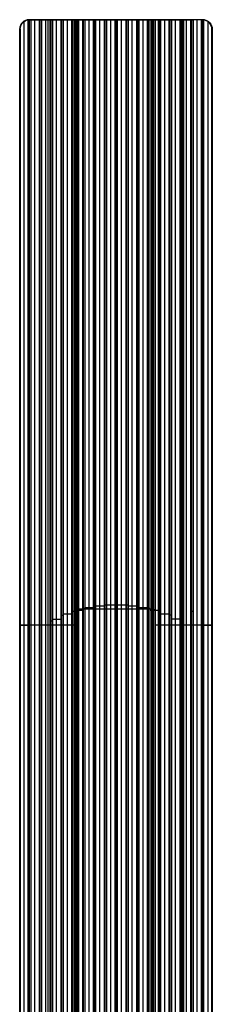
# Model space of a CAD drawing. Extents: x 12963 to 14406, y -2067 to -815.
# Tile 68 of 68: x 13624 to 13746, y -1441 to -815. Entities that reach past the tile are written whole.
import ezdxf

# ---------------------------------------------------------------- set-up
doc = ezdxf.new("R2010")
doc.units = 0
doc.layers.get('0').update_dxf_attribs({"linetype": 'CONTINUOUS'})

msp = doc.modelspace()

# ---------------------------------------------------------------- linework, layer by layer
for p, q in [((13626.92, -1585.24, 50.74), (13626.92, -816.35, 50.74)), ((13629.46, -1585.24, 51.09), (13629.46, -815.32, 51.09)), ((13659.6, -815.25, 60.11), (13629.89, -815.25, 53.25)), ((13629.89, -815.25, 53.25), (13630.28, -815.25, 51.54)), ((13630.24, -1585.24, 51.52), (13630.24, -815.25, 51.52)), ((13630.28, -815.25, 51.54), (13631.01, -815.25, 51.94)), ((13631.01, -815.25, 51.94), (13636.33, -815.25, 52.68)), ((13631.01, -815.25, 51.94), (13631.01, -1585.24, 51.94)), ((13633.67, -1585.24, 52.31), (13633.67, -815.25, 52.31)), ((13636.33, -815.25, 52.68), (13636.33, -1585.24, 52.68)), ((13636.33, -815.25, 52.68), (13637.88, -815.25, 53.53)), ((13637.11, -1566.38, 53.1), (13637.11, -815.25, 53.1)), ((13637.88, -815.25, 53.53), (13637.88, -1565.68, 53.53)), ((13637.88, -815.25, 53.53), (13643.2, -815.25, 54.27)), ((13640.54, -1565.86, 53.9), (13640.54, -815.25, 53.9)), ((13641.82, -815.25, 56), (13641.82, -1580.98, 56)), ((13643.2, -815.25, 54.27), (13643.2, -1579.78, 54.27)), ((13643.2, -815.25, 54.27), (13644.76, -815.25, 55.11)), ((13643.98, -1578.76, 54.69), (13643.98, -815.25, 54.69)), ((13644.76, -815.25, 55.11), (13644.76, -1577.79, 55.11)), ((13644.76, -815.25, 55.11), (13650.08, -815.25, 55.85)), ((13647.42, -1575.02, 55.48), (13647.42, -815.25, 55.48)), ((13650.08, -815.25, 55.85), (13650.08, -1572.59, 55.85)), ((13650.08, -815.25, 55.85), (13651.63, -815.25, 56.7)), ((13650.85, -1571.88, 56.28), (13650.85, -815.25, 56.28)), ((13651.63, -815.25, 56.7), (13651.63, -1571.2, 56.7)), ((13651.63, -815.25, 56.7), (13656.95, -815.25, 57.44)), ((13654.29, -1569.22, 57.07), (13654.29, -815.25, 57.07)), ((13656.95, -815.25, 57.44), (13658.5, -815.25, 58.29)), ((13656.95, -815.25, 57.44), (13656.95, -1567.48, 57.44)), ((13657.72, -1566.97, 57.86), (13657.72, -815.25, 57.86)), ((13658.5, -815.25, 58.29), (13658.5, -1566.48, 58.29)), ((13658.5, -815.25, 58.29), (13663.82, -815.25, 59.03)), ((13659.27, -815.25, 61.57), (13659.6, -815.25, 60.11)), ((13659.27, -1565.67, 61.57), (13659.27, -815.25, 61.57)), ((13659.27, -815.25, 61.57), (13659.27, -1565.67, 61.57)), ((13659.44, -1565.67, 60.84), (13659.44, -815.25, 60.84)), ((13659.6, -815.25, 60.11), (13659.6, -1565.67, 60.11)), ((13660.02, -815.25, 62.77), (13660.02, -1565.16, 62.77)), ((13661.16, -1565.06, 58.66), (13661.16, -815.25, 58.66)), ((13661.55, -815.25, 60.56), (13661.22, -815.25, 62.02)), ((13661.22, -815.25, 62.02), (13661.22, -1564.67, 62.02)), ((13661.22, -815.25, 62.02), (13661.22, -1564.67, 62.02)), ((13661.38, -815.25, 61.29), (13661.38, -1564.67, 61.29)), ((13661.55, -1564.67, 60.56), (13661.55, -815.25, 60.56)), ((13708.32, -815.25, 71.35), (13661.55, -815.25, 60.56)), ((13663.82, -815.25, 59.03), (13665.37, -815.25, 59.87)), ((13663.82, -815.25, 59.03), (13663.82, -1563.82, 59.03)), ((13664.6, -1563.46, 59.45), (13664.6, -815.25, 59.45)), ((13665.37, -815.25, 59.87), (13665.37, -1563.12, 59.87)), ((13665.37, -815.25, 59.87), (13670.69, -815.25, 60.61)), ((13668.03, -1562.15, 60.24), (13668.03, -815.25, 60.24)), ((13670.69, -815.25, 60.61), (13672.25, -815.25, 61.46)), ((13670.69, -815.25, 60.61), (13670.69, -1561.33, 60.61)), ((13671.47, -1561.09, 61.04), (13671.47, -815.25, 61.04)), ((13672.25, -815.25, 61.46), (13672.25, -1560.88, 61.46)), ((13672.25, -815.25, 61.46), (13677.56, -815.25, 62.2)), ((13674.9, -1560.28, 61.83), (13674.9, -815.25, 61.83)), ((13677.56, -815.25, 62.2), (13679.12, -815.25, 63.05)), ((13677.56, -815.25, 62.2), (13677.56, -1559.83, 62.2)), ((13678.34, -1559.71, 62.62), (13678.34, -815.25, 62.62)), ((13679.12, -815.25, 63.05), (13679.12, -1559.61, 63.05)), ((13679.12, -815.25, 63.05), (13684.44, -815.25, 63.79)), ((13689.37, -815.25, 65.1), (13681.25, -815.25, 65.1)), ((13681.78, -1559.37, 63.42), (13681.78, -815.25, 63.42)), ((13684.44, -815.25, 63.79), (13684.44, -1545.85, 63.79)), ((13684.44, -815.25, 63.79), (13685.99, -815.25, 64.63)), ((13684.94, -815.25, 65.96), (13684.94, -1545.64, 65.96)), ((13685.13, -815.25, 64.16), (13685.13, -815.25, 66)), ((13685.21, -1545.65, 64.21), (13685.21, -815.25, 64.21)), ((13685.99, -815.25, 64.63), (13685.99, -1545.74, 64.63)), ((13685.99, -815.25, 64.63), (13691.31, -815.25, 65.37)), ((13688.65, -1559.34, 65), (13688.65, -815.25, 65)), ((13691.31, -815.25, 65.37), (13691.31, -1559.57, 65.37)), ((13691.31, -815.25, 65.37), (13692.86, -815.25, 66.22)), ((13692.09, -1559.67, 65.8), (13692.09, -815.25, 65.8)), ((13692.86, -815.25, 66.22), (13698.18, -815.25, 66.96)), ((13692.86, -815.25, 66.22), (13692.86, -1559.78, 66.22)), ((13695.52, -1560.22, 66.59), (13695.52, -815.25, 66.59)), ((13698.18, -815.25, 66.96), (13698.18, -1560.79, 66.96)), ((13698.18, -815.25, 66.96), (13699.73, -815.25, 67.81)), ((13698.96, -1561.01, 67.38), (13698.96, -815.25, 67.38)), ((13699.73, -815.25, 67.81), (13699.73, -1561.23, 67.81)), ((13699.73, -815.25, 67.81), (13705.05, -815.25, 68.55)), ((13702.39, -1562.04, 68.18), (13702.39, -815.25, 68.18)), ((13705.05, -815.25, 68.55), (13705.05, -1562.99, 68.55)), ((13705.05, -815.25, 68.55), (13706.61, -815.25, 69.39)), ((13705.83, -1563.33, 68.97), (13705.83, -815.25, 68.97)), ((13706.61, -815.25, 69.39), (13706.61, -1563.68, 69.39)), ((13706.61, -815.25, 69.39), (13711.93, -815.25, 70.13)), ((13707.99, -815.25, 72.82), (13708.32, -815.25, 71.35)), ((13707.99, -1564.63, 72.82), (13707.99, -815.25, 72.82)), ((13708.15, -1564.63, 72.08), (13708.15, -815.25, 72.08)), ((13708.32, -815.25, 71.35), (13708.32, -1564.63, 71.35)), ((13708.73, -815.25, 74.02), (13708.73, -1565.11, 74.02)), ((13709.27, -1564.9, 69.76), (13709.27, -815.25, 69.76)), ((13710.27, -815.25, 71.8), (13709.93, -815.25, 73.27)), ((13709.93, -815.25, 73.27), (13709.93, -1565.62, 73.27)), ((13710.1, -815.25, 72.53), (13710.1, -1565.62, 72.53)), ((13710.27, -1565.62, 71.8), (13710.27, -815.25, 71.8)), ((13739.99, -815.25, 78.67), (13710.27, -815.25, 71.8)), ((13711.93, -815.25, 70.13), (13711.93, -1566.29, 70.13)), ((13711.93, -815.25, 70.13), (13713.48, -815.25, 70.98)), ((13712.7, -1566.77, 70.56), (13712.7, -815.25, 70.56)), ((13713.48, -815.25, 70.98), (13713.48, -1567.27, 70.98)), ((13713.48, -815.25, 70.98), (13718.8, -815.25, 71.72)), ((13716.14, -1568.99, 71.35), (13716.14, -815.25, 71.35)), ((13718.8, -815.25, 71.72), (13718.8, -1570.93, 71.72)), ((13718.8, -815.25, 71.72), (13720.35, -815.25, 72.57)), ((13719.57, -1571.61, 72.14), (13719.57, -815.25, 72.14)), ((13720.35, -815.25, 72.57), (13720.35, -1572.31, 72.57)), ((13720.35, -815.25, 72.57), (13725.67, -815.25, 73.31)), ((13723.01, -1574.69, 72.94), (13723.01, -815.25, 72.94)), ((13725.67, -815.25, 73.31), (13725.67, -1577.42, 73.31)), ((13725.67, -815.25, 73.31), (13727.22, -815.25, 74.15)), ((13726.45, -1578.37, 73.73), (13726.45, -815.25, 73.73)), ((13727.22, -815.25, 74.15), (13727.22, -1579.37, 74.15)), ((13727.22, -815.25, 74.15), (13732.54, -815.25, 74.89)), ((13728.05, -815.25, 75.91), (13728.05, -1580.87, 75.91)), ((13729.88, -1566.14, 74.52), (13729.88, -815.25, 74.52)), ((13732.54, -815.25, 74.89), (13734.09, -815.25, 75.74)), ((13732.54, -815.25, 74.89), (13732.54, -1565.54, 74.89)), ((13733.32, -1566.03, 75.32), (13733.32, -815.25, 75.32)), ((13734.09, -815.25, 75.74), (13734.09, -1567.51, 75.74)), ((13739.41, -815.25, 76.48), (13734.09, -815.25, 75.74)), ((13736.75, -1585.24, 76.11), (13736.75, -815.25, 76.11)), ((13739.41, -815.25, 76.48), (13740.37, -815.25, 77)), ((13739.41, -1585.24, 76.48), (13739.41, -815.25, 76.48)), ((13740.37, -815.25, 77), (13739.99, -815.25, 78.67)), ((13740.19, -1585.24, 76.9), (13740.19, -815.25, 76.9)), ((13740.97, -1585.24, 77.33), (13740.97, -815.29, 77.33)), ((13743.63, -1585.24, 77.7), (13743.63, -816.26, 77.7)), ((13624.04, -821.25, 51.9), (13624.39, -821.25, 50.39)), ((13624.04, -821.25, 51.9), (13624.04, -1585.24, 51.9)), ((13624.21, -1585.24, 51.14), (13624.21, -821.25, 51.14)), ((13624.39, -821.25, 50.39), (13624.39, -1585.24, 50.39)), ((13745.84, -821.25, 80.01), (13746.29, -821.25, 78.07)), ((13745.84, -821.25, 80.01), (13745.84, -1585.24, 80.01)), ((13746.29, -821.25, 78.07), (13745.84, -821.25, 80.01)), ((13746.06, -821.25, 79.04), (13746.06, -1585.24, 79.04)), ((13746.29, -821.25, 78.07), (13746.29, -1585.24, 78.07)), ((13707.99, -1142.28, 72.82), (13707.99, -1564.63, 72.82)), ((13685.99, -1180.55, 64.63), (13684.44, -1180.55, 63.79)), ((13670.69, -1189.19, 60.61), (13665.37, -1189.19, 59.87)), ((13672.25, -1188.29, 61.46), (13670.69, -1188.29, 60.61)), ((13677.56, -1188.07, 62.2), (13672.25, -1188.07, 61.46)), ((13679.12, -1187.54, 63.05), (13677.56, -1187.54, 62.2)), ((13684.44, -1187.43, 63.79), (13679.12, -1187.43, 63.05)), ((13691.31, -1187.41, 65.37), (13685.99, -1187.41, 64.63)), ((13692.86, -1187.52, 66.22), (13691.31, -1187.52, 65.37)), ((13698.18, -1188.02, 66.96), (13692.86, -1188.02, 66.22)), ((13699.73, -1188.24, 67.81), (13698.18, -1188.24, 66.96)), ((13705.05, -1189.12, 68.55), (13699.73, -1189.12, 67.81)), ((13651.63, -1193.92, 56.7), (13650.08, -1193.92, 55.85)), ((13656.95, -1193.23, 57.44), (13651.63, -1193.23, 56.7)), ((13658.5, -1191.37, 58.29), (13656.95, -1191.37, 57.44)), ((13663.82, -1190.87, 59.03), (13658.5, -1190.87, 58.29)), ((13659.6, -1190.46, 60.11), (13659.27, -1190.46, 61.57)), ((13661.55, -1189.96, 60.56), (13661.22, -1189.96, 62.02)), ((13708.32, -1189.96, 71.35), (13661.55, -1189.96, 60.56)), ((13665.37, -1189.54, 59.87), (13663.82, -1189.54, 59.03)), ((13706.61, -1189.47, 69.39), (13705.05, -1189.47, 68.55)), ((13711.93, -1190.77, 70.13), (13706.61, -1190.77, 69.39)), ((13708.32, -1189.94, 71.35), (13707.99, -1189.94, 72.82)), ((13710.27, -1190.44, 71.8), (13709.93, -1190.44, 73.27)), ((13713.48, -1191.26, 70.98), (13711.93, -1191.26, 70.13)), ((13718.8, -1193.09, 71.72), (13713.48, -1193.09, 70.98)), ((13720.35, -1193.78, 72.57), (13718.8, -1193.78, 71.72)), ((13734.09, -1191.38, 75.74), (13732.54, -1191.38, 74.89)), ((13659.6, -1200.25, 60.11), (13624.04, -1200.25, 51.9)), ((13629.46, -1200.28, 51.09), (13624.39, -1200.28, 50.39)), ((13631.01, -1200.25, 51.94), (13629.46, -1200.25, 51.09)), ((13636.33, -1200.25, 52.68), (13631.01, -1200.25, 51.94)), ((13637.88, -1200.25, 53.53), (13636.33, -1200.25, 52.68)), ((13643.2, -1200.25, 54.27), (13637.88, -1200.25, 53.53)), ((13644.76, -1197.52, 55.11), (13643.2, -1197.52, 54.27)), ((13650.08, -1196.52, 55.85), (13644.76, -1196.52, 55.11)), ((13745.84, -1200.25, 80.01), (13710.27, -1200.25, 71.8)), ((13725.67, -1196.34, 73.31), (13720.35, -1196.34, 72.57)), ((13727.22, -1197.31, 74.15), (13725.67, -1197.31, 73.31)), ((13732.54, -1200.25, 74.89), (13727.22, -1200.25, 74.15)), ((13739.41, -1200.25, 76.48), (13734.09, -1200.25, 75.74)), ((13740.97, -1200.25, 77.33), (13739.41, -1200.25, 76.48)), ((13746.29, -1200.27, 78.07), (13740.97, -1200.27, 77.33)), ((13624.39, -1203.25, 50.39), (13624.04, -1203.25, 51.9)), ((13746.29, -1203.25, 78.07), (13745.84, -1203.25, 80.01))]:
    msp.add_line(p, q)
at = {"extrusion": (-0.224951, -6.24209e-11, 0.97437)}
msp.add_arc((821.25, 13292.53, -3014.18), 6, 180, 270, dxfattribs=at)
at = {"extrusion": (0.224951, 0, -0.97437)}
msp.add_arc((-821.25, 13292.53, 3014.95), 6, 270, 0, dxfattribs=at)
at = {"extrusion": (0.137922, -9.71582e-13, -0.990443)}
msp.add_arc((-821.26, 13507.14, 1829.19), 6.01, 270.08792, 351.51705, dxfattribs=at)
at = {"extrusion": (0.47827, 8.42151e-09, -0.878213)}
msp.add_arc((-821.72, 11994.94, 6473.69), 6.46, 351.69658, 0.00124, dxfattribs=at)
at = {"extrusion": (0, -1, 0)}
for centre in [(13660.24, 61.79, 815.25), (13708.96, 73.04, 815.25), (13660.24, 61.79, 1190.46), (13708.96, 73.04, 1190.44)]:
    msp.add_arc(centre, 1, 13, 193, dxfattribs=at)
at = {"extrusion": (0.224951, -8.43733e-12, -0.97437)}
msp.add_arc((-821.25, 13405.53, 3014.18), 6, 360, 90, dxfattribs=at)
at = {"extrusion": (-0.224951, 4.54747e-13, 0.97437)}
msp.add_arc((821.25, 13405.53, -3015.04), 6, 90, 180, dxfattribs=at)
at = {"extrusion": (0.47827, 5.89339e-09, -0.878213)}
msp.add_arc((-821.72, 12103.8, 6503.98), 6.46, 359.99953, 5.99956, dxfattribs=at)
at = {"extrusion": (0.137922, -3.69226e-11, -0.990443)}
msp.add_arc((-821.26, 13619.67, 1818.59), 6.01, 6.09822, 89.90548, dxfattribs=at)

doc.saveas('drawing.dxf')
